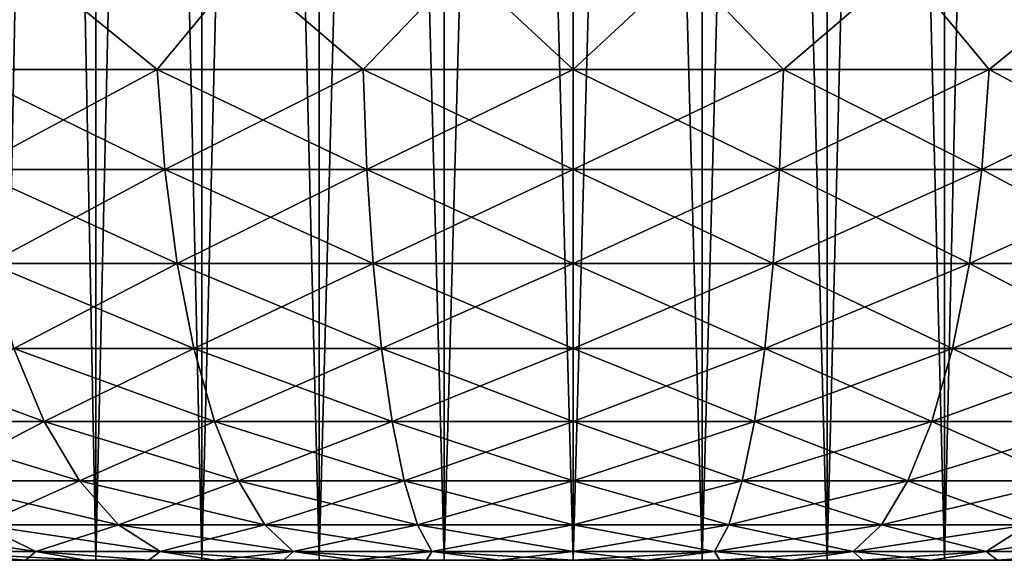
# Model space of a CAD drawing. Header units: millimetres. Extents: x -4.4 to 30.4, y -2 to 47.1.
# Tile 5 of 49: x 5.9 to 10.5, y -2 to 0.6. Entities that reach past the tile are written whole.
import ezdxf

# ---------------------------------------------------------------- set-up
doc = ezdxf.new("R2010")
doc.units = ezdxf.units.MM
doc.header["$LTSCALE"] = 52.148148
for name, color, linetype in [('63', 7, 'CONTINUOUS'), ('66', 7, 'CONTINUOUS'), ('67', 7, 'CONTINUOUS'), ('80', 7, 'CONTINUOUS'), ('81', 7, 'CONTINUOUS')]:
    doc.layers.add(name, color=color, linetype=linetype)

msp = doc.modelspace()

# ---------------------------------------------------------------- linework, layer by layer
at = {"layer": '63', "color": 253, "linetype": 'Continuous', "true_color": 0xaaaaaa}
for points in [[(6.2503, -1.9543, -10.3214), (4.9837, -1.9543, -10.7057), (5.8189, -1.9543, -10.7528), (6.2503, -1.9543, -10.3214)], [(5.1855, -1.9543, -10.4231), (4.9837, -1.9543, -10.7057), (6.2503, -1.9543, -10.3214), (5.1855, -1.9543, -10.4231)], [(5.4098, -1.9543, -10.1582), (5.1855, -1.9543, -10.4231), (6.2503, -1.9543, -10.3214), (5.4098, -1.9543, -10.1582)], [(5.8189, -1.9543, -15.2524), (5.1855, -1.9543, -15.5821), (6.2503, -1.9543, -15.6838), (5.8189, -1.9543, -15.2524)], [(5.1855, -1.9543, -15.5821), (5.4098, -1.9543, -15.847), (6.2503, -1.9543, -15.6838), (5.1855, -1.9543, -15.5821)], [(5.6552, -1.9543, -9.9128), (5.4098, -1.9543, -10.1582), (6.75, -1.9543, -9.9715), (5.6552, -1.9543, -9.9128)], [(6.75, -1.9543, -9.9715), (5.4098, -1.9543, -10.1582), (6.2503, -1.9543, -10.3214), (6.75, -1.9543, -9.9715)], [(5.4098, -1.9543, -15.847), (5.6552, -1.9543, -16.0924), (6.75, -1.9543, -16.0337), (5.4098, -1.9543, -15.847)], [(6.2503, -1.9543, -15.6838), (5.4098, -1.9543, -15.847), (6.75, -1.9543, -16.0337), (6.2503, -1.9543, -15.6838)], [(7.3029, -1.9543, -9.7137), (5.6552, -1.9543, -9.9128), (6.75, -1.9543, -9.9715), (7.3029, -1.9543, -9.7137)], [(5.9201, -1.9543, -9.6884), (5.6552, -1.9543, -9.9128), (7.3029, -1.9543, -9.7137), (5.9201, -1.9543, -9.6884)], [(6.75, -1.9543, -16.0337), (5.6552, -1.9543, -16.0924), (7.3029, -1.9543, -16.2915), (6.75, -1.9543, -16.0337)], [(5.6552, -1.9543, -16.0924), (5.9201, -1.9543, -16.3168), (7.3029, -1.9543, -16.2915), (5.6552, -1.9543, -16.0924)], [(7.8923, -1.9543, -9.5558), (5.9201, -1.9543, -9.6884), (7.3029, -1.9543, -9.7137), (7.8923, -1.9543, -9.5558)], [(8.5, -1.9543, -9.5026), (5.9201, -1.9543, -9.6884), (7.8923, -1.9543, -9.5558), (8.5, -1.9543, -9.5026)], [(6.2026, -1.9543, -9.4866), (5.9201, -1.9543, -9.6884), (8.5, -1.9543, -9.5026), (6.2026, -1.9543, -9.4866)], [(7.3029, -1.9543, -16.2915), (5.9201, -1.9543, -16.3168), (7.8923, -1.9543, -16.4494), (7.3029, -1.9543, -16.2915)], [(5.9201, -1.9543, -16.3168), (6.2026, -1.9543, -16.5186), (7.8923, -1.9543, -16.4494), (5.9201, -1.9543, -16.3168)], [(10.7974, -1.9543, -9.4866), (6.2026, -1.9543, -9.4866), (8.5, -1.9543, -9.5026), (10.7974, -1.9543, -9.4866)], [(10.4991, -1.9543, -9.3089), (6.2026, -1.9543, -9.4866), (10.7974, -1.9543, -9.4866), (10.4991, -1.9543, -9.3089)], [(6.5009, -1.9543, -9.3089), (6.2026, -1.9543, -9.4866), (10.4991, -1.9543, -9.3089), (6.5009, -1.9543, -9.3089)], [(6.5009, -1.9543, -16.6963), (10.7974, -1.9543, -16.5186), (6.2026, -1.9543, -16.5186), (6.5009, -1.9543, -16.6963)], [(6.2026, -1.9543, -16.5186), (10.7974, -1.9543, -16.5186), (8.5, -1.9543, -16.5026), (6.2026, -1.9543, -16.5186)], [(7.8923, -1.9543, -16.4494), (6.2026, -1.9543, -16.5186), (8.5, -1.9543, -16.5026), (7.8923, -1.9543, -16.4494)], [(6.8128, -1.9543, -9.1564), (6.5009, -1.9543, -9.3089), (10.1872, -1.9543, -9.1564), (6.8128, -1.9543, -9.1564)], [(6.8128, -1.9543, -16.8488), (10.4991, -1.9543, -16.6963), (6.5009, -1.9543, -16.6963), (6.8128, -1.9543, -16.8488)], [(10.4991, -1.9543, -16.6963), (10.7974, -1.9543, -16.5186), (6.5009, -1.9543, -16.6963), (10.4991, -1.9543, -16.6963)], [(10.1872, -1.9543, -9.1564), (6.5009, -1.9543, -9.3089), (10.4991, -1.9543, -9.3089), (10.1872, -1.9543, -9.1564)], [(7.1362, -1.9543, -16.975), (10.1872, -1.9543, -16.8488), (6.8128, -1.9543, -16.8488), (7.1362, -1.9543, -16.975)], [(10.1872, -1.9543, -16.8488), (10.4991, -1.9543, -16.6963), (6.8128, -1.9543, -16.8488), (10.1872, -1.9543, -16.8488)], [(9.8638, -1.9543, -9.0302), (6.8128, -1.9543, -9.1564), (10.1872, -1.9543, -9.1564), (9.8638, -1.9543, -9.0302)], [(7.1362, -1.9543, -9.0302), (6.8128, -1.9543, -9.1564), (9.8638, -1.9543, -9.0302), (7.1362, -1.9543, -9.0302)], [(9.8638, -1.9543, -16.975), (10.1872, -1.9543, -16.8488), (7.1362, -1.9543, -16.975), (9.8638, -1.9543, -16.975)], [(7.4689, -1.9543, -17.074), (9.8638, -1.9543, -16.975), (7.1362, -1.9543, -16.975), (7.4689, -1.9543, -17.074)], [(9.5311, -1.9543, -8.9311), (7.1362, -1.9543, -9.0302), (9.8638, -1.9543, -9.0302), (9.5311, -1.9543, -8.9311)], [(7.4689, -1.9543, -8.9311), (7.1362, -1.9543, -9.0302), (9.5311, -1.9543, -8.9311), (7.4689, -1.9543, -8.9311)], [(9.5311, -1.9543, -17.074), (9.8638, -1.9543, -16.975), (7.4689, -1.9543, -17.074), (9.5311, -1.9543, -17.074)], [(9.1914, -1.9543, -8.8599), (7.4689, -1.9543, -8.9311), (9.5311, -1.9543, -8.9311), (9.1914, -1.9543, -8.8599)], [(7.8086, -1.9543, -8.8599), (7.4689, -1.9543, -8.9311), (9.1914, -1.9543, -8.8599), (7.8086, -1.9543, -8.8599)], [(7.8086, -1.9543, -17.1453), (9.5311, -1.9543, -17.074), (7.4689, -1.9543, -17.074), (7.8086, -1.9543, -17.1453)], [(9.1914, -1.9543, -17.1453), (9.5311, -1.9543, -17.074), (7.8086, -1.9543, -17.1453), (9.1914, -1.9543, -17.1453)], [(8.1531, -1.9543, -17.1882), (9.1914, -1.9543, -17.1453), (7.8086, -1.9543, -17.1453), (8.1531, -1.9543, -17.1882)], [(8.1531, -1.9543, -8.8169), (7.8086, -1.9543, -8.8599), (8.8469, -1.9543, -8.8169), (8.1531, -1.9543, -8.8169)], [(8.8469, -1.9543, -8.8169), (7.8086, -1.9543, -8.8599), (9.1914, -1.9543, -8.8599), (8.8469, -1.9543, -8.8169)], [(8.8469, -1.9543, -17.1882), (9.1914, -1.9543, -17.1453), (8.1531, -1.9543, -17.1882), (8.8469, -1.9543, -17.1882)], [(8.5, -1.9543, -17.2026), (8.8469, -1.9543, -17.1882), (8.1531, -1.9543, -17.1882), (8.5, -1.9543, -17.2026)], [(8.5, -1.9543, -8.8026), (8.1531, -1.9543, -8.8169), (8.8469, -1.9543, -8.8169), (8.5, -1.9543, -8.8026)], [(10.7974, -1.9543, -16.5186), (11.0799, -1.9543, -16.3168), (8.5, -1.9543, -16.5026), (10.7974, -1.9543, -16.5186)], [(8.5, -1.9543, -16.5026), (11.0799, -1.9543, -16.3168), (9.1077, -1.9543, -16.4494), (8.5, -1.9543, -16.5026)], [(9.1077, -1.9543, -9.5558), (10.7974, -1.9543, -9.4866), (8.5, -1.9543, -9.5026), (9.1077, -1.9543, -9.5558)], [(9.1077, -1.9543, -16.4494), (11.0799, -1.9543, -16.3168), (9.6971, -1.9543, -16.2915), (9.1077, -1.9543, -16.4494)], [(9.6971, -1.9543, -9.7137), (11.0799, -1.9543, -9.6884), (9.1077, -1.9543, -9.5558), (9.6971, -1.9543, -9.7137)], [(11.0799, -1.9543, -9.6884), (10.7974, -1.9543, -9.4866), (9.1077, -1.9543, -9.5558), (11.0799, -1.9543, -9.6884)], [(9.6971, -1.9543, -16.2915), (11.3448, -1.9543, -16.0924), (10.25, -1.9543, -16.0337), (9.6971, -1.9543, -16.2915)], [(11.0799, -1.9543, -16.3168), (11.3448, -1.9543, -16.0924), (9.6971, -1.9543, -16.2915), (11.0799, -1.9543, -16.3168)], [(10.25, -1.9543, -9.9715), (11.3448, -1.9543, -9.9127), (9.6971, -1.9543, -9.7137), (10.25, -1.9543, -9.9715)], [(11.3448, -1.9543, -9.9127), (11.0799, -1.9543, -9.6884), (9.6971, -1.9543, -9.7137), (11.3448, -1.9543, -9.9127)], [(11.3448, -1.9543, -16.0924), (11.5902, -1.9543, -15.847), (10.25, -1.9543, -16.0337), (11.3448, -1.9543, -16.0924)], [(10.25, -1.9543, -16.0337), (11.5902, -1.9543, -15.847), (10.7497, -1.9543, -15.6838), (10.25, -1.9543, -16.0337)], [(11.5902, -1.9543, -10.1582), (11.3448, -1.9543, -9.9127), (10.25, -1.9543, -9.9715), (11.5902, -1.9543, -10.1582)], [(10.7497, -1.9543, -10.3214), (11.5902, -1.9543, -10.1582), (10.25, -1.9543, -9.9715), (10.7497, -1.9543, -10.3214)]]:
    msp.add_3dface(points, dxfattribs=at)
at = {"layer": '66', "color": 253, "linetype": 'Continuous', "true_color": 0xaaaaaa}
for points in [[(5.9426, 0.8457, -6.4865), (5, 0.8457, -6.9404), (5.6098, 0.3595, -6.6739), (5.9426, 0.8457, -6.4865)], [(5.9426, 0.8457, -6.4865), (5.6098, 0.3595, -6.6739), (6.5399, 0.3595, -6.327), (5.9426, 0.8457, -6.4865)], [(6.9424, 0.8457, -6.1781), (5.9426, 0.8457, -6.4865), (6.5399, 0.3595, -6.327), (6.9424, 0.8457, -6.1781)], [(6.9424, 0.8457, -6.1781), (6.5399, 0.3595, -6.327), (7.5098, 0.3595, -6.1159), (6.9424, 0.8457, -6.1781)], [(7.9769, 0.8457, -6.0222), (6.9424, 0.8457, -6.1781), (7.5098, 0.3595, -6.1159), (7.9769, 0.8457, -6.0222)], [(7.9769, 0.8457, -6.0222), (7.5098, 0.3595, -6.1159), (8.5, 0.3595, -6.0451), (7.9769, 0.8457, -6.0222)], [(9.0231, 0.8457, -6.0222), (7.9769, 0.8457, -6.0222), (8.5, 0.3595, -6.0451), (9.0231, 0.8457, -6.0222)], [(9.0231, 0.8457, -6.0222), (8.5, 0.3595, -6.0451), (9.4902, 0.3595, -6.1159), (9.0231, 0.8457, -6.0222)], [(10.0576, 0.8457, -6.1781), (9.0231, 0.8457, -6.0222), (9.4902, 0.3595, -6.1159), (10.0576, 0.8457, -6.1781)], [(10.0576, 0.8457, -6.1781), (9.4902, 0.3595, -6.1159), (10.4601, 0.3595, -6.327), (10.0576, 0.8457, -6.1781)], [(11.0574, 0.8457, -6.4865), (10.0576, 0.8457, -6.1781), (10.4601, 0.3595, -6.327), (11.0574, 0.8457, -6.4865)], [(11.0574, 0.8457, -6.4865), (10.4601, 0.3595, -6.327), (11.3902, 0.3595, -6.6739), (11.0574, 0.8457, -6.4865)], [(5.6098, 0.3595, -6.6739), (6.5755, -0.1124, -6.4483), (6.5399, 0.3595, -6.327), (5.6098, 0.3595, -6.6739)], [(5.6623, -0.1124, -6.7889), (6.5755, -0.1124, -6.4483), (5.6098, 0.3595, -6.6739), (5.6623, -0.1124, -6.7889)], [(6.5399, 0.3595, -6.327), (7.5279, -0.1124, -6.2411), (7.5098, 0.3595, -6.1159), (6.5399, 0.3595, -6.327)], [(6.5755, -0.1124, -6.4483), (7.5279, -0.1124, -6.2411), (6.5399, 0.3595, -6.327), (6.5755, -0.1124, -6.4483)], [(7.5098, 0.3595, -6.1159), (8.5, -0.1124, -6.1716), (8.5, 0.3595, -6.0451), (7.5098, 0.3595, -6.1159)], [(7.5279, -0.1124, -6.2411), (8.5, -0.1124, -6.1716), (7.5098, 0.3595, -6.1159), (7.5279, -0.1124, -6.2411)], [(8.5, -0.1124, -6.1716), (9.4721, -0.1124, -6.2411), (8.5, 0.3595, -6.0451), (8.5, -0.1124, -6.1716)], [(8.5, 0.3595, -6.0451), (9.4721, -0.1124, -6.2411), (9.4902, 0.3595, -6.1159), (8.5, 0.3595, -6.0451)], [(9.4721, -0.1124, -6.2411), (10.4245, -0.1124, -6.4483), (9.4902, 0.3595, -6.1159), (9.4721, -0.1124, -6.2411)], [(9.4902, 0.3595, -6.1159), (10.4245, -0.1124, -6.4483), (10.4601, 0.3595, -6.327), (9.4902, 0.3595, -6.1159)], [(10.4245, -0.1124, -6.4483), (11.3377, -0.1124, -6.7889), (10.4601, 0.3595, -6.327), (10.4245, -0.1124, -6.4483)], [(10.4601, 0.3595, -6.327), (11.3377, -0.1124, -6.7889), (11.3902, 0.3595, -6.6739), (10.4601, 0.3595, -6.327)], [(5.6623, -0.1124, -6.7889), (6.6337, -0.5551, -6.6465), (6.5755, -0.1124, -6.4483), (5.6623, -0.1124, -6.7889)], [(5.7481, -0.5551, -6.9768), (6.6337, -0.5551, -6.6465), (5.6623, -0.1124, -6.7889), (5.7481, -0.5551, -6.9768)], [(6.5755, -0.1124, -6.4483), (7.5573, -0.5551, -6.4456), (7.5279, -0.1124, -6.2411), (6.5755, -0.1124, -6.4483)], [(6.6337, -0.5551, -6.6465), (7.5573, -0.5551, -6.4456), (6.5755, -0.1124, -6.4483), (6.6337, -0.5551, -6.6465)], [(7.5279, -0.1124, -6.2411), (8.5, -0.5551, -6.3782), (8.5, -0.1124, -6.1716), (7.5279, -0.1124, -6.2411)], [(7.5573, -0.5551, -6.4456), (8.5, -0.5551, -6.3782), (7.5279, -0.1124, -6.2411), (7.5573, -0.5551, -6.4456)], [(8.5, -0.1124, -6.1716), (9.4427, -0.5551, -6.4456), (9.4721, -0.1124, -6.2411), (8.5, -0.1124, -6.1716)], [(8.5, -0.5551, -6.3782), (9.4427, -0.5551, -6.4456), (8.5, -0.1124, -6.1716), (8.5, -0.5551, -6.3782)], [(9.4427, -0.5551, -6.4456), (10.3663, -0.5551, -6.6465), (9.4721, -0.1124, -6.2411), (9.4427, -0.5551, -6.4456)], [(9.4721, -0.1124, -6.2411), (10.3663, -0.5551, -6.6465), (10.4245, -0.1124, -6.4483), (9.4721, -0.1124, -6.2411)], [(10.3663, -0.5551, -6.6465), (11.2519, -0.5551, -6.9768), (10.4245, -0.1124, -6.4483), (10.3663, -0.5551, -6.6465)], [(10.4245, -0.1124, -6.4483), (11.2519, -0.5551, -6.9768), (11.3377, -0.1124, -6.7889), (10.4245, -0.1124, -6.4483)], [(5.8646, -0.9552, -7.2319), (6.7127, -0.9552, -6.9156), (5.7481, -0.5551, -6.9768), (5.8646, -0.9552, -7.2319)], [(5.7481, -0.5551, -6.9768), (6.7127, -0.9552, -6.9156), (6.6337, -0.5551, -6.6465), (5.7481, -0.5551, -6.9768)], [(6.6337, -0.5551, -6.6465), (7.5972, -0.9552, -6.7232), (7.5573, -0.5551, -6.4456), (6.6337, -0.5551, -6.6465)], [(6.7127, -0.9552, -6.9156), (7.5972, -0.9552, -6.7232), (6.6337, -0.5551, -6.6465), (6.7127, -0.9552, -6.9156)], [(7.5573, -0.5551, -6.4456), (8.5, -0.9552, -6.6586), (8.5, -0.5551, -6.3782), (7.5573, -0.5551, -6.4456)], [(7.5972, -0.9552, -6.7232), (8.5, -0.9552, -6.6586), (7.5573, -0.5551, -6.4456), (7.5972, -0.9552, -6.7232)], [(8.5, -0.5551, -6.3782), (9.4028, -0.9552, -6.7232), (9.4427, -0.5551, -6.4456), (8.5, -0.5551, -6.3782)], [(8.5, -0.9552, -6.6586), (9.4028, -0.9552, -6.7232), (8.5, -0.5551, -6.3782), (8.5, -0.9552, -6.6586)], [(9.4028, -0.9552, -6.7232), (10.2873, -0.9552, -6.9156), (9.4427, -0.5551, -6.4456), (9.4028, -0.9552, -6.7232)], [(9.4427, -0.5551, -6.4456), (10.2873, -0.9552, -6.9156), (10.3663, -0.5551, -6.6465), (9.4427, -0.5551, -6.4456)], [(10.2873, -0.9552, -6.9156), (11.1354, -0.9552, -7.2319), (10.3663, -0.5551, -6.6465), (10.2873, -0.9552, -6.9156)], [(10.3663, -0.5551, -6.6465), (11.1354, -0.9552, -7.2319), (11.2519, -0.5551, -6.9768), (10.3663, -0.5551, -6.6465)], [(5.0702, -0.9552, -7.6657), (6.0082, -1.3005, -7.5463), (5.8646, -0.9552, -7.2319), (5.0702, -0.9552, -7.6657)], [(5.2571, -1.3005, -7.9565), (6.0082, -1.3005, -7.5463), (5.0702, -0.9552, -7.6657), (5.2571, -1.3005, -7.9565)], [(5.8646, -0.9552, -7.2319), (6.8101, -1.3005, -7.2473), (6.7127, -0.9552, -6.9156), (5.8646, -0.9552, -7.2319)], [(6.0082, -1.3005, -7.5463), (6.8101, -1.3005, -7.2473), (5.8646, -0.9552, -7.2319), (6.0082, -1.3005, -7.5463)], [(6.7127, -0.9552, -6.9156), (7.6464, -1.3005, -7.0653), (7.5972, -0.9552, -6.7232), (6.7127, -0.9552, -6.9156)], [(6.8101, -1.3005, -7.2473), (7.6464, -1.3005, -7.0653), (6.7127, -0.9552, -6.9156), (6.8101, -1.3005, -7.2473)], [(7.5972, -0.9552, -6.7232), (8.5, -1.3005, -7.0043), (8.5, -0.9552, -6.6586), (7.5972, -0.9552, -6.7232)], [(7.6464, -1.3005, -7.0653), (8.5, -1.3005, -7.0043), (7.5972, -0.9552, -6.7232), (7.6464, -1.3005, -7.0653)], [(8.5, -1.3005, -7.0043), (9.3536, -1.3005, -7.0653), (8.5, -0.9552, -6.6586), (8.5, -1.3005, -7.0043)], [(8.5, -0.9552, -6.6586), (9.3536, -1.3005, -7.0653), (9.4028, -0.9552, -6.7232), (8.5, -0.9552, -6.6586)], [(9.3536, -1.3005, -7.0653), (10.1899, -1.3005, -7.2473), (9.4028, -0.9552, -6.7232), (9.3536, -1.3005, -7.0653)], [(9.4028, -0.9552, -6.7232), (10.1899, -1.3005, -7.2473), (10.2873, -0.9552, -6.9156), (9.4028, -0.9552, -6.7232)], [(10.1899, -1.3005, -7.2473), (10.9918, -1.3005, -7.5463), (10.2873, -0.9552, -6.9156), (10.1899, -1.3005, -7.2473)], [(10.2873, -0.9552, -6.9156), (10.9918, -1.3005, -7.5463), (11.1354, -0.9552, -7.2319), (10.2873, -0.9552, -6.9156)], [(5.2571, -1.3005, -7.9565), (6.1746, -1.5804, -7.9106), (6.0082, -1.3005, -7.5463), (5.2571, -1.3005, -7.9565)], [(5.4736, -1.5804, -8.2934), (6.1746, -1.5804, -7.9106), (5.2571, -1.3005, -7.9565), (5.4736, -1.5804, -8.2934)], [(6.1746, -1.5804, -7.9106), (6.9229, -1.5804, -7.6315), (6.0082, -1.3005, -7.5463), (6.1746, -1.5804, -7.9106)], [(6.0082, -1.3005, -7.5463), (6.9229, -1.5804, -7.6315), (6.8101, -1.3005, -7.2473), (6.0082, -1.3005, -7.5463)], [(6.9229, -1.5804, -7.6315), (7.7033, -1.5804, -7.4617), (6.8101, -1.3005, -7.2473), (6.9229, -1.5804, -7.6315)], [(6.8101, -1.3005, -7.2473), (7.7033, -1.5804, -7.4617), (7.6464, -1.3005, -7.0653), (6.8101, -1.3005, -7.2473)], [(7.6464, -1.3005, -7.0653), (8.5, -1.5804, -7.4047), (8.5, -1.3005, -7.0043), (7.6464, -1.3005, -7.0653)], [(7.7033, -1.5804, -7.4617), (8.5, -1.5804, -7.4047), (7.6464, -1.3005, -7.0653), (7.7033, -1.5804, -7.4617)], [(8.5, -1.3005, -7.0043), (9.2967, -1.5804, -7.4617), (9.3536, -1.3005, -7.0653), (8.5, -1.3005, -7.0043)], [(8.5, -1.5804, -7.4047), (9.2967, -1.5804, -7.4617), (8.5, -1.3005, -7.0043), (8.5, -1.5804, -7.4047)], [(9.2967, -1.5804, -7.4617), (10.0771, -1.5804, -7.6315), (9.3536, -1.3005, -7.0653), (9.2967, -1.5804, -7.4617)], [(9.3536, -1.3005, -7.0653), (10.0771, -1.5804, -7.6315), (10.1899, -1.3005, -7.2473), (9.3536, -1.3005, -7.0653)], [(10.0771, -1.5804, -7.6315), (10.8254, -1.5804, -7.9106), (10.1899, -1.3005, -7.2473), (10.0771, -1.5804, -7.6315)], [(10.1899, -1.3005, -7.2473), (10.8254, -1.5804, -7.9106), (10.9918, -1.3005, -7.5463), (10.1899, -1.3005, -7.2473)], [(5.4736, -1.5804, -8.2934), (6.3586, -1.7864, -8.3135), (6.1746, -1.5804, -7.9106), (5.4736, -1.5804, -8.2934)], [(5.7131, -1.7864, -8.666), (6.3586, -1.7864, -8.3135), (5.4736, -1.5804, -8.2934), (5.7131, -1.7864, -8.666)], [(6.1746, -1.5804, -7.9106), (7.0477, -1.7864, -8.0565), (6.9229, -1.5804, -7.6315), (6.1746, -1.5804, -7.9106)], [(6.3586, -1.7864, -8.3135), (7.0477, -1.7864, -8.0565), (6.1746, -1.5804, -7.9106), (6.3586, -1.7864, -8.3135)], [(6.9229, -1.5804, -7.6315), (7.7664, -1.7864, -7.9002), (7.7033, -1.5804, -7.4617), (6.9229, -1.5804, -7.6315)], [(7.0477, -1.7864, -8.0565), (7.7664, -1.7864, -7.9002), (6.9229, -1.5804, -7.6315), (7.0477, -1.7864, -8.0565)], [(7.7664, -1.7864, -7.9002), (8.5, -1.7864, -7.8477), (7.7033, -1.5804, -7.4617), (7.7664, -1.7864, -7.9002)], [(7.7033, -1.5804, -7.4617), (8.5, -1.7864, -7.8477), (8.5, -1.5804, -7.4047), (7.7033, -1.5804, -7.4617)], [(8.5, -1.5804, -7.4047), (9.2336, -1.7864, -7.9002), (9.2967, -1.5804, -7.4617), (8.5, -1.5804, -7.4047)], [(8.5, -1.7864, -7.8477), (9.2336, -1.7864, -7.9002), (8.5, -1.5804, -7.4047), (8.5, -1.7864, -7.8477)], [(9.2336, -1.7864, -7.9002), (9.9523, -1.7864, -8.0565), (9.2967, -1.5804, -7.4617), (9.2336, -1.7864, -7.9002)], [(9.2967, -1.5804, -7.4617), (9.9523, -1.7864, -8.0565), (10.0771, -1.5804, -7.6315), (9.2967, -1.5804, -7.4617)], [(9.9523, -1.7864, -8.0565), (10.6414, -1.7864, -8.3135), (10.0771, -1.5804, -7.6315), (9.9523, -1.7864, -8.0565)], [(10.0771, -1.5804, -7.6315), (10.6414, -1.7864, -8.3135), (10.8254, -1.5804, -7.9106), (10.0771, -1.5804, -7.6315)], [(5.4334, -1.9124, -9.4635), (5.9683, -1.9124, -9.0631), (5.1243, -1.7864, -9.1068), (5.4334, -1.9124, -9.4635)], [(5.1243, -1.7864, -9.1068), (5.9683, -1.9124, -9.0631), (5.7131, -1.7864, -8.666), (5.1243, -1.7864, -9.1068)], [(5.9683, -1.9124, -9.0631), (6.5547, -1.9124, -8.7429), (5.7131, -1.7864, -8.666), (5.9683, -1.9124, -9.0631)], [(5.7131, -1.7864, -8.666), (6.5547, -1.9124, -8.7429), (6.3586, -1.7864, -8.3135), (5.7131, -1.7864, -8.666)], [(6.5547, -1.9124, -8.7429), (7.1807, -1.9124, -8.5094), (6.3586, -1.7864, -8.3135), (6.5547, -1.9124, -8.7429)], [(6.3586, -1.7864, -8.3135), (7.1807, -1.9124, -8.5094), (7.0477, -1.7864, -8.0565), (6.3586, -1.7864, -8.3135)], [(7.1807, -1.9124, -8.5094), (7.8336, -1.9124, -8.3674), (7.0477, -1.7864, -8.0565), (7.1807, -1.9124, -8.5094)], [(7.0477, -1.7864, -8.0565), (7.8336, -1.9124, -8.3674), (7.7664, -1.7864, -7.9002), (7.0477, -1.7864, -8.0565)], [(7.8336, -1.9124, -8.3674), (8.5, -1.9124, -8.3197), (7.7664, -1.7864, -7.9002), (7.8336, -1.9124, -8.3674)], [(7.7664, -1.7864, -7.9002), (8.5, -1.9124, -8.3197), (8.5, -1.7864, -7.8477), (7.7664, -1.7864, -7.9002)], [(8.5, -1.9124, -8.3197), (9.1664, -1.9124, -8.3674), (8.5, -1.7864, -7.8477), (8.5, -1.9124, -8.3197)], [(8.5, -1.7864, -7.8477), (9.1664, -1.9124, -8.3674), (9.2336, -1.7864, -7.9002), (8.5, -1.7864, -7.8477)], [(9.1664, -1.9124, -8.3674), (9.8193, -1.9124, -8.5094), (9.2336, -1.7864, -7.9002), (9.1664, -1.9124, -8.3674)], [(9.2336, -1.7864, -7.9002), (9.8193, -1.9124, -8.5094), (9.9523, -1.7864, -8.0565), (9.2336, -1.7864, -7.9002)], [(9.8193, -1.9124, -8.5094), (10.4453, -1.9124, -8.7429), (9.9523, -1.7864, -8.0565), (9.8193, -1.9124, -8.5094)], [(9.9523, -1.7864, -8.0565), (10.4453, -1.9124, -8.7429), (10.6414, -1.7864, -8.3135), (9.9523, -1.7864, -8.0565)], [(10.4453, -1.9124, -8.7429), (11.0317, -1.9124, -9.0631), (10.6414, -1.7864, -8.3135), (10.4453, -1.9124, -8.7429)], [(5.6552, -1.9543, -9.9128), (5.9201, -1.9543, -9.6884), (5.4334, -1.9124, -9.4635), (5.6552, -1.9543, -9.9128)], [(5.9201, -1.9543, -9.6884), (6.2026, -1.9543, -9.4866), (5.4334, -1.9124, -9.4635), (5.9201, -1.9543, -9.6884)], [(5.4334, -1.9124, -9.4635), (6.2026, -1.9543, -9.4866), (5.9683, -1.9124, -9.0631), (5.4334, -1.9124, -9.4635)], [(6.2026, -1.9543, -9.4866), (6.5009, -1.9543, -9.3089), (5.9683, -1.9124, -9.0631), (6.2026, -1.9543, -9.4866)], [(5.9683, -1.9124, -9.0631), (6.5009, -1.9543, -9.3089), (6.5547, -1.9124, -8.7429), (5.9683, -1.9124, -9.0631)], [(6.5009, -1.9543, -9.3089), (6.8128, -1.9543, -9.1564), (6.5547, -1.9124, -8.7429), (6.5009, -1.9543, -9.3089)], [(6.8128, -1.9543, -9.1564), (7.1362, -1.9543, -9.0302), (6.5547, -1.9124, -8.7429), (6.8128, -1.9543, -9.1564)], [(6.5547, -1.9124, -8.7429), (7.1362, -1.9543, -9.0302), (7.1807, -1.9124, -8.5094), (6.5547, -1.9124, -8.7429)], [(7.1362, -1.9543, -9.0302), (7.4689, -1.9543, -8.9311), (7.1807, -1.9124, -8.5094), (7.1362, -1.9543, -9.0302)], [(7.4689, -1.9543, -8.9311), (7.8086, -1.9543, -8.8599), (7.1807, -1.9124, -8.5094), (7.4689, -1.9543, -8.9311)], [(7.1807, -1.9124, -8.5094), (7.8086, -1.9543, -8.8599), (7.8336, -1.9124, -8.3674), (7.1807, -1.9124, -8.5094)], [(7.8086, -1.9543, -8.8599), (8.1531, -1.9543, -8.8169), (7.8336, -1.9124, -8.3674), (7.8086, -1.9543, -8.8599)], [(8.1531, -1.9543, -8.8169), (8.5, -1.9543, -8.8026), (7.8336, -1.9124, -8.3674), (8.1531, -1.9543, -8.8169)], [(7.8336, -1.9124, -8.3674), (8.5, -1.9543, -8.8026), (8.5, -1.9124, -8.3197), (7.8336, -1.9124, -8.3674)], [(8.5, -1.9543, -8.8026), (8.8469, -1.9543, -8.8169), (8.5, -1.9124, -8.3197), (8.5, -1.9543, -8.8026)], [(8.5, -1.9124, -8.3197), (8.8469, -1.9543, -8.8169), (9.1664, -1.9124, -8.3674), (8.5, -1.9124, -8.3197)], [(8.8469, -1.9543, -8.8169), (9.1914, -1.9543, -8.8599), (9.1664, -1.9124, -8.3674), (8.8469, -1.9543, -8.8169)], [(9.1914, -1.9543, -8.8599), (9.5311, -1.9543, -8.9311), (9.1664, -1.9124, -8.3674), (9.1914, -1.9543, -8.8599)], [(9.1664, -1.9124, -8.3674), (9.5311, -1.9543, -8.9311), (9.8193, -1.9124, -8.5094), (9.1664, -1.9124, -8.3674)], [(9.5311, -1.9543, -8.9311), (9.8638, -1.9543, -9.0302), (9.8193, -1.9124, -8.5094), (9.5311, -1.9543, -8.9311)], [(9.8638, -1.9543, -9.0302), (10.1872, -1.9543, -9.1564), (9.8193, -1.9124, -8.5094), (9.8638, -1.9543, -9.0302)], [(9.8193, -1.9124, -8.5094), (10.1872, -1.9543, -9.1564), (10.4453, -1.9124, -8.7429), (9.8193, -1.9124, -8.5094)], [(10.1872, -1.9543, -9.1564), (10.4991, -1.9543, -9.3089), (10.4453, -1.9124, -8.7429), (10.1872, -1.9543, -9.1564)], [(10.4453, -1.9124, -8.7429), (10.4991, -1.9543, -9.3089), (11.0317, -1.9124, -9.0631), (10.4453, -1.9124, -8.7429)], [(10.4991, -1.9543, -9.3089), (10.7974, -1.9543, -9.4866), (11.0317, -1.9124, -9.0631), (10.4991, -1.9543, -9.3089)]]:
    msp.add_3dface(points, dxfattribs=at)
at = {"layer": '67', "color": 253, "linetype": 'Continuous', "true_color": 0xaaaaaa}
for points in [[(5, 0.8457, -19.0648), (5.9426, 0.8457, -19.5187), (5.6098, 0.3595, -19.3313), (5, 0.8457, -19.0648)], [(5.9426, 0.8457, -19.5187), (6.5399, 0.3595, -19.6782), (5.6098, 0.3595, -19.3313), (5.9426, 0.8457, -19.5187)], [(5.9426, 0.8457, -19.5187), (6.9424, 0.8457, -19.8271), (6.5399, 0.3595, -19.6782), (5.9426, 0.8457, -19.5187)], [(6.9424, 0.8457, -19.8271), (7.5098, 0.3595, -19.8892), (6.5399, 0.3595, -19.6782), (6.9424, 0.8457, -19.8271)], [(6.9424, 0.8457, -19.8271), (7.9769, 0.8457, -19.983), (7.5098, 0.3595, -19.8892), (6.9424, 0.8457, -19.8271)], [(7.9769, 0.8457, -19.983), (8.5, 0.3595, -19.9601), (7.5098, 0.3595, -19.8892), (7.9769, 0.8457, -19.983)], [(7.9769, 0.8457, -19.983), (9.0231, 0.8457, -19.983), (8.5, 0.3595, -19.9601), (7.9769, 0.8457, -19.983)], [(9.0231, 0.8457, -19.983), (9.4902, 0.3595, -19.8892), (8.5, 0.3595, -19.9601), (9.0231, 0.8457, -19.983)], [(9.0231, 0.8457, -19.983), (10.0576, 0.8457, -19.8271), (9.4902, 0.3595, -19.8892), (9.0231, 0.8457, -19.983)], [(10.0576, 0.8457, -19.8271), (10.4601, 0.3595, -19.6782), (9.4902, 0.3595, -19.8892), (10.0576, 0.8457, -19.8271)], [(10.0576, 0.8457, -19.8271), (11.0574, 0.8457, -19.5187), (10.4601, 0.3595, -19.6782), (10.0576, 0.8457, -19.8271)], [(11.0574, 0.8457, -19.5187), (11.3902, 0.3595, -19.3313), (10.4601, 0.3595, -19.6782), (11.0574, 0.8457, -19.5187)], [(6.5399, 0.3595, -19.6782), (5.6623, -0.1124, -19.2163), (5.6098, 0.3595, -19.3313), (6.5399, 0.3595, -19.6782)], [(6.5755, -0.1124, -19.5569), (5.6623, -0.1124, -19.2163), (6.5399, 0.3595, -19.6782), (6.5755, -0.1124, -19.5569)], [(7.5098, 0.3595, -19.8892), (6.5755, -0.1124, -19.5569), (6.5399, 0.3595, -19.6782), (7.5098, 0.3595, -19.8892)], [(7.5279, -0.1124, -19.764), (6.5755, -0.1124, -19.5569), (7.5098, 0.3595, -19.8892), (7.5279, -0.1124, -19.764)], [(8.5, 0.3595, -19.9601), (7.5279, -0.1124, -19.764), (7.5098, 0.3595, -19.8892), (8.5, 0.3595, -19.9601)], [(8.5, -0.1124, -19.8336), (7.5279, -0.1124, -19.764), (8.5, 0.3595, -19.9601), (8.5, -0.1124, -19.8336)], [(9.4902, 0.3595, -19.8892), (8.5, -0.1124, -19.8336), (8.5, 0.3595, -19.9601), (9.4902, 0.3595, -19.8892)], [(9.4721, -0.1124, -19.764), (8.5, -0.1124, -19.8336), (9.4902, 0.3595, -19.8892), (9.4721, -0.1124, -19.764)], [(10.4601, 0.3595, -19.6782), (9.4721, -0.1124, -19.764), (9.4902, 0.3595, -19.8892), (10.4601, 0.3595, -19.6782)], [(10.4245, -0.1124, -19.5569), (9.4721, -0.1124, -19.764), (10.4601, 0.3595, -19.6782), (10.4245, -0.1124, -19.5569)], [(11.3902, 0.3595, -19.3313), (10.4245, -0.1124, -19.5569), (10.4601, 0.3595, -19.6782), (11.3902, 0.3595, -19.3313)], [(11.3377, -0.1124, -19.2163), (10.4245, -0.1124, -19.5569), (11.3902, 0.3595, -19.3313), (11.3377, -0.1124, -19.2163)], [(6.5755, -0.1124, -19.5569), (5.7481, -0.5551, -19.0283), (5.6623, -0.1124, -19.2163), (6.5755, -0.1124, -19.5569)], [(6.6337, -0.5551, -19.3586), (5.7481, -0.5551, -19.0283), (6.5755, -0.1124, -19.5569), (6.6337, -0.5551, -19.3586)], [(7.5279, -0.1124, -19.764), (6.6337, -0.5551, -19.3586), (6.5755, -0.1124, -19.5569), (7.5279, -0.1124, -19.764)], [(7.5573, -0.5551, -19.5595), (6.6337, -0.5551, -19.3586), (7.5279, -0.1124, -19.764), (7.5573, -0.5551, -19.5595)], [(8.5, -0.1124, -19.8336), (7.5573, -0.5551, -19.5595), (7.5279, -0.1124, -19.764), (8.5, -0.1124, -19.8336)], [(8.5, -0.5551, -19.627), (7.5573, -0.5551, -19.5595), (8.5, -0.1124, -19.8336), (8.5, -0.5551, -19.627)], [(9.4721, -0.1124, -19.764), (8.5, -0.5551, -19.627), (8.5, -0.1124, -19.8336), (9.4721, -0.1124, -19.764)], [(9.4427, -0.5551, -19.5595), (8.5, -0.5551, -19.627), (9.4721, -0.1124, -19.764), (9.4427, -0.5551, -19.5595)], [(10.4245, -0.1124, -19.5569), (9.4427, -0.5551, -19.5595), (9.4721, -0.1124, -19.764), (10.4245, -0.1124, -19.5569)], [(10.3663, -0.5551, -19.3586), (9.4427, -0.5551, -19.5595), (10.4245, -0.1124, -19.5569), (10.3663, -0.5551, -19.3586)], [(11.3377, -0.1124, -19.2163), (10.3663, -0.5551, -19.3586), (10.4245, -0.1124, -19.5569), (11.3377, -0.1124, -19.2163)], [(11.2519, -0.5551, -19.0283), (10.3663, -0.5551, -19.3586), (11.3377, -0.1124, -19.2163), (11.2519, -0.5551, -19.0283)], [(6.6337, -0.5551, -19.3586), (5.8646, -0.9552, -18.7733), (5.7481, -0.5551, -19.0283), (6.6337, -0.5551, -19.3586)], [(6.7127, -0.9552, -19.0896), (5.8646, -0.9552, -18.7733), (6.6337, -0.5551, -19.3586), (6.7127, -0.9552, -19.0896)], [(7.5573, -0.5551, -19.5595), (6.7127, -0.9552, -19.0896), (6.6337, -0.5551, -19.3586), (7.5573, -0.5551, -19.5595)], [(7.5972, -0.9552, -19.282), (6.7127, -0.9552, -19.0896), (7.5573, -0.5551, -19.5595), (7.5972, -0.9552, -19.282)], [(8.5, -0.5551, -19.627), (7.5972, -0.9552, -19.282), (7.5573, -0.5551, -19.5595), (8.5, -0.5551, -19.627)], [(8.5, -0.9552, -19.3466), (7.5972, -0.9552, -19.282), (8.5, -0.5551, -19.627), (8.5, -0.9552, -19.3466)], [(9.4427, -0.5551, -19.5595), (8.5, -0.9552, -19.3466), (8.5, -0.5551, -19.627), (9.4427, -0.5551, -19.5595)], [(9.4028, -0.9552, -19.282), (8.5, -0.9552, -19.3466), (9.4427, -0.5551, -19.5595), (9.4028, -0.9552, -19.282)], [(10.3663, -0.5551, -19.3586), (9.4028, -0.9552, -19.282), (9.4427, -0.5551, -19.5595), (10.3663, -0.5551, -19.3586)], [(10.2873, -0.9552, -19.0896), (9.4028, -0.9552, -19.282), (10.3663, -0.5551, -19.3586), (10.2873, -0.9552, -19.0896)], [(11.2519, -0.5551, -19.0283), (10.2873, -0.9552, -19.0896), (10.3663, -0.5551, -19.3586), (11.2519, -0.5551, -19.0283)], [(11.1354, -0.9552, -18.7733), (10.2873, -0.9552, -19.0896), (11.2519, -0.5551, -19.0283), (11.1354, -0.9552, -18.7733)], [(6.0082, -1.3005, -18.4588), (5.2571, -1.3005, -18.0487), (5.8646, -0.9552, -18.7733), (6.0082, -1.3005, -18.4588)], [(6.7127, -0.9552, -19.0896), (6.0082, -1.3005, -18.4588), (5.8646, -0.9552, -18.7733), (6.7127, -0.9552, -19.0896)], [(6.8101, -1.3005, -18.7579), (6.0082, -1.3005, -18.4588), (6.7127, -0.9552, -19.0896), (6.8101, -1.3005, -18.7579)], [(7.5972, -0.9552, -19.282), (6.8101, -1.3005, -18.7579), (6.7127, -0.9552, -19.0896), (7.5972, -0.9552, -19.282)], [(7.6464, -1.3005, -18.9398), (6.8101, -1.3005, -18.7579), (7.5972, -0.9552, -19.282), (7.6464, -1.3005, -18.9398)], [(8.5, -0.9552, -19.3466), (7.6464, -1.3005, -18.9398), (7.5972, -0.9552, -19.282), (8.5, -0.9552, -19.3466)], [(8.5, -1.3005, -19.0009), (7.6464, -1.3005, -18.9398), (8.5, -0.9552, -19.3466), (8.5, -1.3005, -19.0009)], [(9.4028, -0.9552, -19.282), (8.5, -1.3005, -19.0009), (8.5, -0.9552, -19.3466), (9.4028, -0.9552, -19.282)], [(9.3536, -1.3005, -18.9398), (8.5, -1.3005, -19.0009), (9.4028, -0.9552, -19.282), (9.3536, -1.3005, -18.9398)], [(10.2873, -0.9552, -19.0896), (9.3536, -1.3005, -18.9398), (9.4028, -0.9552, -19.282), (10.2873, -0.9552, -19.0896)], [(10.1899, -1.3005, -18.7579), (9.3536, -1.3005, -18.9398), (10.2873, -0.9552, -19.0896), (10.1899, -1.3005, -18.7579)], [(11.1354, -0.9552, -18.7733), (10.1899, -1.3005, -18.7579), (10.2873, -0.9552, -19.0896), (11.1354, -0.9552, -18.7733)], [(10.9918, -1.3005, -18.4588), (10.1899, -1.3005, -18.7579), (11.1354, -0.9552, -18.7733), (10.9918, -1.3005, -18.4588)], [(6.0082, -1.3005, -18.4588), (5.4736, -1.5804, -17.7118), (5.2571, -1.3005, -18.0487), (6.0082, -1.3005, -18.4588)], [(6.1746, -1.5804, -18.0946), (5.4736, -1.5804, -17.7118), (6.0082, -1.3005, -18.4588), (6.1746, -1.5804, -18.0946)], [(6.8101, -1.3005, -18.7579), (6.1746, -1.5804, -18.0946), (6.0082, -1.3005, -18.4588), (6.8101, -1.3005, -18.7579)], [(6.9229, -1.5804, -18.3737), (6.1746, -1.5804, -18.0946), (6.8101, -1.3005, -18.7579), (6.9229, -1.5804, -18.3737)], [(7.6464, -1.3005, -18.9398), (6.9229, -1.5804, -18.3737), (6.8101, -1.3005, -18.7579), (7.6464, -1.3005, -18.9398)], [(7.7033, -1.5804, -18.5435), (6.9229, -1.5804, -18.3737), (7.6464, -1.3005, -18.9398), (7.7033, -1.5804, -18.5435)], [(8.5, -1.3005, -19.0009), (7.7033, -1.5804, -18.5435), (7.6464, -1.3005, -18.9398), (8.5, -1.3005, -19.0009)], [(8.5, -1.5804, -18.6005), (7.7033, -1.5804, -18.5435), (8.5, -1.3005, -19.0009), (8.5, -1.5804, -18.6005)], [(9.3536, -1.3005, -18.9398), (8.5, -1.5804, -18.6005), (8.5, -1.3005, -19.0009), (9.3536, -1.3005, -18.9398)], [(9.2967, -1.5804, -18.5435), (8.5, -1.5804, -18.6005), (9.3536, -1.3005, -18.9398), (9.2967, -1.5804, -18.5435)], [(10.1899, -1.3005, -18.7579), (9.2967, -1.5804, -18.5435), (9.3536, -1.3005, -18.9398), (10.1899, -1.3005, -18.7579)], [(10.0771, -1.5804, -18.3737), (9.2967, -1.5804, -18.5435), (10.1899, -1.3005, -18.7579), (10.0771, -1.5804, -18.3737)], [(10.9918, -1.3005, -18.4588), (10.0771, -1.5804, -18.3737), (10.1899, -1.3005, -18.7579), (10.9918, -1.3005, -18.4588)], [(10.8254, -1.5804, -18.0946), (10.0771, -1.5804, -18.3737), (10.9918, -1.3005, -18.4588), (10.8254, -1.5804, -18.0946)], [(6.1746, -1.5804, -18.0946), (5.7131, -1.7864, -17.3392), (5.4736, -1.5804, -17.7118), (6.1746, -1.5804, -18.0946)], [(6.3586, -1.7864, -17.6917), (5.7131, -1.7864, -17.3392), (6.1746, -1.5804, -18.0946), (6.3586, -1.7864, -17.6917)], [(6.9229, -1.5804, -18.3737), (6.3586, -1.7864, -17.6917), (6.1746, -1.5804, -18.0946), (6.9229, -1.5804, -18.3737)], [(7.0477, -1.7864, -17.9487), (6.3586, -1.7864, -17.6917), (6.9229, -1.5804, -18.3737), (7.0477, -1.7864, -17.9487)], [(7.7033, -1.5804, -18.5435), (7.0477, -1.7864, -17.9487), (6.9229, -1.5804, -18.3737), (7.7033, -1.5804, -18.5435)], [(7.7664, -1.7864, -18.105), (7.0477, -1.7864, -17.9487), (7.7033, -1.5804, -18.5435), (7.7664, -1.7864, -18.105)], [(8.5, -1.5804, -18.6005), (7.7664, -1.7864, -18.105), (7.7033, -1.5804, -18.5435), (8.5, -1.5804, -18.6005)], [(8.5, -1.7864, -18.1575), (7.7664, -1.7864, -18.105), (8.5, -1.5804, -18.6005), (8.5, -1.7864, -18.1575)], [(9.2967, -1.5804, -18.5435), (8.5, -1.7864, -18.1575), (8.5, -1.5804, -18.6005), (9.2967, -1.5804, -18.5435)], [(9.2336, -1.7864, -18.105), (8.5, -1.7864, -18.1575), (9.2967, -1.5804, -18.5435), (9.2336, -1.7864, -18.105)], [(10.0771, -1.5804, -18.3737), (9.2336, -1.7864, -18.105), (9.2967, -1.5804, -18.5435), (10.0771, -1.5804, -18.3737)], [(9.9523, -1.7864, -17.9487), (9.2336, -1.7864, -18.105), (10.0771, -1.5804, -18.3737), (9.9523, -1.7864, -17.9487)], [(10.8254, -1.5804, -18.0946), (9.9523, -1.7864, -17.9487), (10.0771, -1.5804, -18.3737), (10.8254, -1.5804, -18.0946)], [(10.6414, -1.7864, -17.6917), (9.9523, -1.7864, -17.9487), (10.8254, -1.5804, -18.0946), (10.6414, -1.7864, -17.6917)], [(5.9683, -1.9124, -16.9421), (5.4334, -1.9124, -16.5416), (5.7131, -1.7864, -17.3392), (5.9683, -1.9124, -16.9421)], [(6.3586, -1.7864, -17.6917), (5.9683, -1.9124, -16.9421), (5.7131, -1.7864, -17.3392), (6.3586, -1.7864, -17.6917)], [(6.5547, -1.9124, -17.2623), (5.9683, -1.9124, -16.9421), (6.3586, -1.7864, -17.6917), (6.5547, -1.9124, -17.2623)], [(7.0477, -1.7864, -17.9487), (6.5547, -1.9124, -17.2623), (6.3586, -1.7864, -17.6917), (7.0477, -1.7864, -17.9487)], [(7.1807, -1.9124, -17.4957), (6.5547, -1.9124, -17.2623), (7.0477, -1.7864, -17.9487), (7.1807, -1.9124, -17.4957)], [(7.7664, -1.7864, -18.105), (7.1807, -1.9124, -17.4957), (7.0477, -1.7864, -17.9487), (7.7664, -1.7864, -18.105)], [(7.8336, -1.9124, -17.6378), (7.1807, -1.9124, -17.4957), (7.7664, -1.7864, -18.105), (7.8336, -1.9124, -17.6378)], [(8.5, -1.7864, -18.1575), (7.8336, -1.9124, -17.6378), (7.7664, -1.7864, -18.105), (8.5, -1.7864, -18.1575)], [(8.5, -1.9124, -17.6854), (7.8336, -1.9124, -17.6378), (8.5, -1.7864, -18.1575), (8.5, -1.9124, -17.6854)], [(9.2336, -1.7864, -18.105), (8.5, -1.9124, -17.6854), (8.5, -1.7864, -18.1575), (9.2336, -1.7864, -18.105)], [(9.1664, -1.9124, -17.6378), (8.5, -1.9124, -17.6854), (9.2336, -1.7864, -18.105), (9.1664, -1.9124, -17.6378)], [(9.9523, -1.7864, -17.9487), (9.1664, -1.9124, -17.6378), (9.2336, -1.7864, -18.105), (9.9523, -1.7864, -17.9487)], [(9.8193, -1.9124, -17.4957), (9.1664, -1.9124, -17.6378), (9.9523, -1.7864, -17.9487), (9.8193, -1.9124, -17.4957)], [(10.4453, -1.9124, -17.2623), (9.8193, -1.9124, -17.4957), (10.6414, -1.7864, -17.6917), (10.4453, -1.9124, -17.2623)], [(10.6414, -1.7864, -17.6917), (9.8193, -1.9124, -17.4957), (9.9523, -1.7864, -17.9487), (10.6414, -1.7864, -17.6917)], [(11.0317, -1.9124, -16.9421), (10.4453, -1.9124, -17.2623), (11.2869, -1.7864, -17.3392), (11.0317, -1.9124, -16.9421)], [(11.2869, -1.7864, -17.3392), (10.4453, -1.9124, -17.2623), (10.6414, -1.7864, -17.6917), (11.2869, -1.7864, -17.3392)], [(5.9683, -1.9124, -16.9421), (5.9201, -1.9543, -16.3168), (5.4334, -1.9124, -16.5416), (5.9683, -1.9124, -16.9421)], [(5.9201, -1.9543, -16.3168), (5.6552, -1.9543, -16.0924), (5.4334, -1.9124, -16.5416), (5.9201, -1.9543, -16.3168)], [(6.2026, -1.9543, -16.5186), (5.9201, -1.9543, -16.3168), (5.9683, -1.9124, -16.9421), (6.2026, -1.9543, -16.5186)], [(6.5547, -1.9124, -17.2623), (6.5009, -1.9543, -16.6963), (5.9683, -1.9124, -16.9421), (6.5547, -1.9124, -17.2623)], [(6.5009, -1.9543, -16.6963), (6.2026, -1.9543, -16.5186), (5.9683, -1.9124, -16.9421), (6.5009, -1.9543, -16.6963)], [(6.8128, -1.9543, -16.8488), (6.5009, -1.9543, -16.6963), (6.5547, -1.9124, -17.2623), (6.8128, -1.9543, -16.8488)], [(7.1807, -1.9124, -17.4957), (6.8128, -1.9543, -16.8488), (6.5547, -1.9124, -17.2623), (7.1807, -1.9124, -17.4957)], [(7.1362, -1.9543, -16.975), (6.8128, -1.9543, -16.8488), (7.1807, -1.9124, -17.4957), (7.1362, -1.9543, -16.975)], [(7.4689, -1.9543, -17.074), (7.1362, -1.9543, -16.975), (7.1807, -1.9124, -17.4957), (7.4689, -1.9543, -17.074)], [(7.8336, -1.9124, -17.6378), (7.4689, -1.9543, -17.074), (7.1807, -1.9124, -17.4957), (7.8336, -1.9124, -17.6378)], [(7.8086, -1.9543, -17.1453), (7.4689, -1.9543, -17.074), (7.8336, -1.9124, -17.6378), (7.8086, -1.9543, -17.1453)], [(8.1531, -1.9543, -17.1882), (7.8086, -1.9543, -17.1453), (7.8336, -1.9124, -17.6378), (8.1531, -1.9543, -17.1882)], [(8.5, -1.9124, -17.6854), (8.1531, -1.9543, -17.1882), (7.8336, -1.9124, -17.6378), (8.5, -1.9124, -17.6854)], [(8.5, -1.9543, -17.2026), (8.1531, -1.9543, -17.1882), (8.5, -1.9124, -17.6854), (8.5, -1.9543, -17.2026)], [(9.1664, -1.9124, -17.6378), (8.5, -1.9543, -17.2026), (8.5, -1.9124, -17.6854), (9.1664, -1.9124, -17.6378)], [(8.8469, -1.9543, -17.1882), (8.5, -1.9543, -17.2026), (9.1664, -1.9124, -17.6378), (8.8469, -1.9543, -17.1882)], [(9.1914, -1.9543, -17.1453), (8.8469, -1.9543, -17.1882), (9.1664, -1.9124, -17.6378), (9.1914, -1.9543, -17.1453)], [(9.8193, -1.9124, -17.4957), (9.1914, -1.9543, -17.1453), (9.1664, -1.9124, -17.6378), (9.8193, -1.9124, -17.4957)], [(9.5311, -1.9543, -17.074), (9.1914, -1.9543, -17.1453), (9.8193, -1.9124, -17.4957), (9.5311, -1.9543, -17.074)], [(9.8638, -1.9543, -16.975), (9.5311, -1.9543, -17.074), (9.8193, -1.9124, -17.4957), (9.8638, -1.9543, -16.975)], [(10.4453, -1.9124, -17.2623), (9.8638, -1.9543, -16.975), (9.8193, -1.9124, -17.4957), (10.4453, -1.9124, -17.2623)], [(10.1872, -1.9543, -16.8488), (9.8638, -1.9543, -16.975), (10.4453, -1.9124, -17.2623), (10.1872, -1.9543, -16.8488)], [(10.4991, -1.9543, -16.6963), (10.1872, -1.9543, -16.8488), (10.4453, -1.9124, -17.2623), (10.4991, -1.9543, -16.6963)], [(11.0317, -1.9124, -16.9421), (10.4991, -1.9543, -16.6963), (10.4453, -1.9124, -17.2623), (11.0317, -1.9124, -16.9421)], [(10.7974, -1.9543, -16.5186), (10.4991, -1.9543, -16.6963), (11.0317, -1.9124, -16.9421), (10.7974, -1.9543, -16.5186)]]:
    msp.add_3dface(points, dxfattribs=at)
at = {"layer": '80', "color": 253, "linetype": 'Continuous', "true_color": 0xaaaaaa}
for points in [[(5.8189, 20.2457, -15.2524), (5.8189, -1.9543, -15.2524), (6.2503, -1.9543, -15.6838), (5.8189, 20.2457, -15.2524)], [(6.2503, 20.2457, -15.6838), (5.8189, 20.2457, -15.2524), (6.2503, -1.9543, -15.6838), (6.2503, 20.2457, -15.6838)], [(6.2503, 20.2457, -15.6838), (6.2503, -1.9543, -15.6838), (6.75, -1.9543, -16.0337), (6.2503, 20.2457, -15.6838)], [(6.75, 20.2457, -16.0337), (6.2503, 20.2457, -15.6838), (6.75, -1.9543, -16.0337), (6.75, 20.2457, -16.0337)], [(7.3029, 20.2457, -16.2915), (6.75, 20.2457, -16.0337), (7.3029, -1.9543, -16.2915), (7.3029, 20.2457, -16.2915)], [(6.75, 20.2457, -16.0337), (6.75, -1.9543, -16.0337), (7.3029, -1.9543, -16.2915), (6.75, 20.2457, -16.0337)], [(7.8923, 20.2457, -16.4494), (7.3029, 20.2457, -16.2915), (7.8923, -1.9543, -16.4494), (7.8923, 20.2457, -16.4494)], [(7.3029, 20.2457, -16.2915), (7.3029, -1.9543, -16.2915), (7.8923, -1.9543, -16.4494), (7.3029, 20.2457, -16.2915)], [(8.5, 20.2457, -16.5026), (7.8923, 20.2457, -16.4494), (8.5, -1.9543, -16.5026), (8.5, 20.2457, -16.5026)], [(7.8923, 20.2457, -16.4494), (7.8923, -1.9543, -16.4494), (8.5, -1.9543, -16.5026), (7.8923, 20.2457, -16.4494)], [(9.1077, 20.2457, -16.4494), (8.5, 20.2457, -16.5026), (9.1077, -1.9543, -16.4494), (9.1077, 20.2457, -16.4494)], [(8.5, 20.2457, -16.5026), (8.5, -1.9543, -16.5026), (9.1077, -1.9543, -16.4494), (8.5, 20.2457, -16.5026)], [(9.6971, 20.2457, -16.2915), (9.1077, 20.2457, -16.4494), (9.6971, -1.9543, -16.2915), (9.6971, 20.2457, -16.2915)], [(9.1077, 20.2457, -16.4494), (9.1077, -1.9543, -16.4494), (9.6971, -1.9543, -16.2915), (9.1077, 20.2457, -16.4494)], [(10.25, 20.2457, -16.0337), (9.6971, 20.2457, -16.2915), (10.25, -1.9543, -16.0337), (10.25, 20.2457, -16.0337)], [(9.6971, 20.2457, -16.2915), (9.6971, -1.9543, -16.2915), (10.25, -1.9543, -16.0337), (9.6971, 20.2457, -16.2915)], [(10.7497, 20.2457, -15.6838), (10.25, 20.2457, -16.0337), (10.7497, -1.9543, -15.6838), (10.7497, 20.2457, -15.6838)], [(10.25, 20.2457, -16.0337), (10.25, -1.9543, -16.0337), (10.7497, -1.9543, -15.6838), (10.25, 20.2457, -16.0337)]]:
    msp.add_3dface(points, dxfattribs=at)
at = {"layer": '81', "color": 253, "linetype": 'Continuous', "true_color": 0xaaaaaa}
for points in [[(5.8189, 20.2457, -10.7528), (6.2503, 20.2457, -10.3214), (5.8189, -1.9543, -10.7528), (5.8189, 20.2457, -10.7528)], [(6.2503, 20.2457, -10.3214), (6.2503, -1.9543, -10.3214), (5.8189, -1.9543, -10.7528), (6.2503, 20.2457, -10.3214)], [(6.75, 20.2457, -9.9715), (6.75, -1.9543, -9.9715), (6.2503, -1.9543, -10.3214), (6.75, 20.2457, -9.9715)], [(6.2503, 20.2457, -10.3214), (6.75, 20.2457, -9.9715), (6.2503, -1.9543, -10.3214), (6.2503, 20.2457, -10.3214)], [(7.3029, 20.2457, -9.7137), (7.3029, -1.9543, -9.7137), (6.75, -1.9543, -9.9715), (7.3029, 20.2457, -9.7137)], [(6.75, 20.2457, -9.9715), (7.3029, 20.2457, -9.7137), (6.75, -1.9543, -9.9715), (6.75, 20.2457, -9.9715)], [(7.3029, 20.2457, -9.7137), (7.8923, 20.2457, -9.5558), (7.3029, -1.9543, -9.7137), (7.3029, 20.2457, -9.7137)], [(7.8923, 20.2457, -9.5558), (7.8923, -1.9543, -9.5558), (7.3029, -1.9543, -9.7137), (7.8923, 20.2457, -9.5558)], [(7.8923, 20.2457, -9.5558), (8.5, 20.2457, -9.5026), (7.8923, -1.9543, -9.5558), (7.8923, 20.2457, -9.5558)], [(8.5, 20.2457, -9.5026), (8.5, -1.9543, -9.5026), (7.8923, -1.9543, -9.5558), (8.5, 20.2457, -9.5026)], [(8.5, 20.2457, -9.5026), (9.1077, 20.2457, -9.5558), (8.5, -1.9543, -9.5026), (8.5, 20.2457, -9.5026)], [(9.1077, 20.2457, -9.5558), (9.1077, -1.9543, -9.5558), (8.5, -1.9543, -9.5026), (9.1077, 20.2457, -9.5558)], [(9.1077, 20.2457, -9.5558), (9.6971, 20.2457, -9.7137), (9.1077, -1.9543, -9.5558), (9.1077, 20.2457, -9.5558)], [(9.6971, 20.2457, -9.7137), (9.6971, -1.9543, -9.7137), (9.1077, -1.9543, -9.5558), (9.6971, 20.2457, -9.7137)], [(9.6971, 20.2457, -9.7137), (10.25, 20.2457, -9.9715), (9.6971, -1.9543, -9.7137), (9.6971, 20.2457, -9.7137)], [(10.25, 20.2457, -9.9715), (10.25, -1.9543, -9.9715), (9.6971, -1.9543, -9.7137), (10.25, 20.2457, -9.9715)], [(10.7497, 20.2457, -10.3214), (10.7497, -1.9543, -10.3214), (10.25, -1.9543, -9.9715), (10.7497, 20.2457, -10.3214)], [(10.25, 20.2457, -9.9715), (10.7497, 20.2457, -10.3214), (10.25, -1.9543, -9.9715), (10.25, 20.2457, -9.9715)]]:
    msp.add_3dface(points, dxfattribs=at)

doc.saveas('drawing.dxf')
